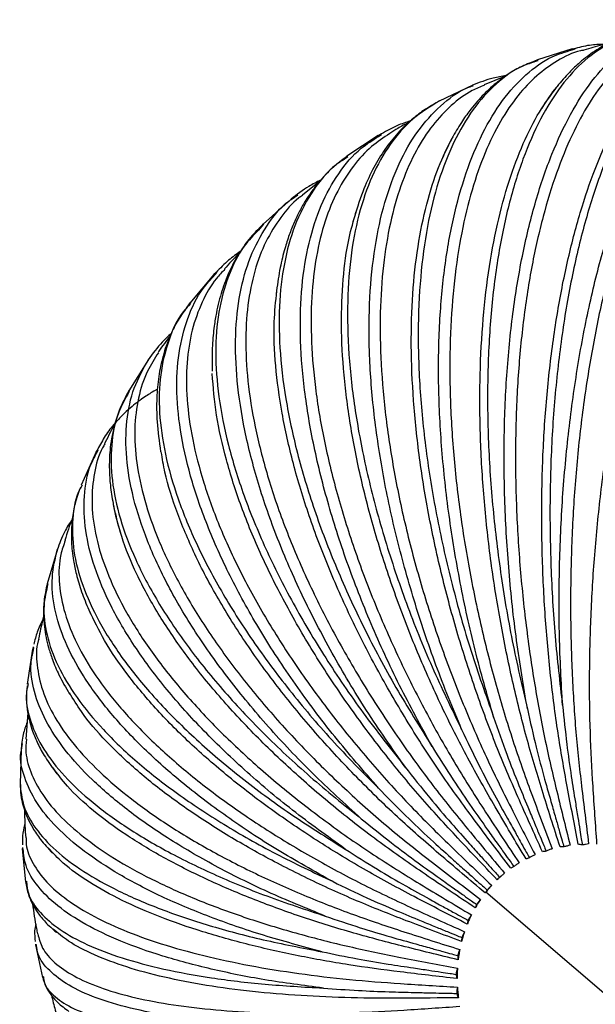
# Paper-space layout '_Dimétrica' of a CAD drawing. Header units: millimetres. Extents: x -569 to 164, y -631 to 613.
# Tile 11 of 24: x -563 to -492, y -273 to -151. Entities that reach past the tile are written whole.
import ezdxf

# ---------------------------------------------------------------- set-up
doc = ezdxf.new("R2010")
doc.units = ezdxf.units.MM

psp = doc.layouts.new('_Dimétrica')

# ---------------------------------------------------------------- linework, layer by layer
at = {"color": 7, "linetype": 'Continuous', "lineweight": 25}
for p, q in [((-494.45, -154.43), (-498.79, -155.8)), ((-494.05, -154.36), (-494.49, -154.44)), ((-494.46, -154.55), (-494.09, -154.42)), ((-498.75, -155.78), (-499.08, -155.93)), ((-498.71, -155.91), (-499.01, -156.01)), ((-502.75, -157.81), (-505.41, -158.9)), ((-506.82, -158.95), (-511, -160.93)), ((-518.58, -165.21), (-522.48, -167.79)), ((-518.19, -165.01), (-518.61, -165.23)), ((-518.55, -165.33), (-518.2, -165.09)), ((-522.45, -167.77), (-522.75, -168.01)), ((-522.38, -167.87), (-522.65, -168.06)), ((-525.89, -170.92), (-528.03, -172.65)), ((-529.42, -173.18), (-528.58, -172.61)), ((-529.43, -173.13), (-532.91, -176.23)), ((-532.85, -176.24), (-533.5, -176.98)), ((-539.03, -182.5), (-542.04, -186.06)), ((-538.77, -182.25), (-539.05, -182.53)), ((-538.95, -182.61), (-538.73, -182.36)), ((-531.24, -184.53), (-531.3, -184.89)), ((-542.02, -186.04), (-542.27, -186.41)), ((-541.93, -186.11), (-542.19, -186.41)), ((-547.18, -193.09), (-549.64, -197)), ((-553.7, -204.6), (-555.57, -208.75)), ((-553.49, -204.24), (-553.72, -204.64)), ((-553.61, -204.7), (-553.42, -204.33)), ((-555.45, -208.75), (-555.58, -209.01)), ((-558.51, -216.72), (-559.78, -221.02)), ((-554.6, -224.26), (-554.4, -224.74)), ((-561.61, -229.14), (-562.29, -233.49)), ((-561.53, -228.88), (-561.62, -229.22)), ((-561.49, -229.23), (-561.44, -228.95)), ((-562.16, -233.43), (-562.2, -233.67)), ((-562.2, -237.08), (-562.44, -240.34)), ((-562.99, -241.72), (-562.84, -240.88)), ((-563.03, -241.63), (-563.15, -245.94)), ((-562.88, -253.96), (-562.47, -258.17)), ((-562.87, -253.85), (-562.87, -254.06)), ((-562.78, -254.05), (-562.81, -253.89)), ((-562.37, -258.05), (-562.36, -258.11)), ((-474.93, -285.38), (-505.2, -259.4)), ((-561.25, -265.95), (-560.36, -270.01)), ((-561.24, -265.89), (-561.23, -266.06)), ((-561.1, -266.03), (-561.12, -265.92)), ((-560.27, -269.87), (-560.25, -269.97))]:
    psp.add_line(p, q, dxfattribs=at)
for points, knots in [([(-500.03, -236.59), (-500.51, -233.76), (-501.46, -228.09), (-502.38, -219.46), (-502.9, -210.92), (-502.98, -202.55), (-502.63, -194.49), (-501.84, -186.84), (-500.64, -179.71), (-499.03, -173.21), (-497.04, -167.42), (-494.7, -162.43), (-492.04, -158.3), (-489.08, -155.07), (-485.87, -152.91), (-483.42, -151.82), (-482.03, -151.78), (-481.81, -151.77)], [0, 0, 0, 0, 0.070285, 0.140504, 0.211282, 0.281493, 0.35179, 0.422544, 0.492704, 0.563106, 0.633789, 0.703922, 0.774457, 0.845467, 0.916446, 0.987127, 1, 1, 1, 1]), ([(-473.66, -150.97), (-474.1, -150.97), (-475.67, -150.99), (-478.29, -152.1), (-481.48, -154.26), (-484.46, -157.48), (-487.22, -161.63), (-489.69, -166.64), (-491.86, -172.44), (-493.7, -178.96), (-495.18, -186.11), (-496.27, -193.79), (-496.98, -201.89), (-497.28, -210.29), (-497.16, -218.88), (-496.66, -227.55), (-496, -233.28), (-495.66, -236.14)], [0, 0, 0, 0, 0.0267025, 0.0962013, 0.1661686, 0.2361048, 0.3057486, 0.3755092, 0.4446523, 0.5139873, 0.5836579, 0.6527668, 0.7222212, 0.7917907, 0.8608893, 0.9304727, 1, 1, 1, 1]), ([(-495.66, -236.14), (-495.82, -233.28), (-496.12, -227.57), (-496.09, -218.89), (-495.71, -210.28), (-494.93, -201.85), (-493.8, -193.74), (-492.32, -186.05), (-490.5, -178.88), (-488.38, -172.34), (-485.99, -166.53), (-483.36, -161.52), (-480.51, -157.38), (-477.49, -154.15), (-474.35, -151.95), (-471.55, -150.79), (-469.81, -150.79), (-469.14, -150.79)], [0, 0, 0, 0, 0.068206, 0.136347, 0.205031, 0.273165, 0.341382, 0.410042, 0.478127, 0.546445, 0.615037, 0.683096, 0.751543, 0.820452, 0.889331, 0.957921, 1, 1, 1, 1]), ([(-467.78, -151.21), (-467.94, -151.19), (-469.02, -151.08), (-470.99, -151.6), (-473.64, -152.78), (-476.17, -154.67), (-478.62, -157.18), (-481.02, -160.4), (-483.35, -164.37), (-485.58, -169.09), (-487.65, -174.53), (-489.51, -180.63), (-491.13, -187.31), (-492.46, -194.44), (-493.5, -201.9), (-494.22, -209.56), (-494.61, -217.27), (-494.7, -224.89), (-494.5, -232.31), (-494.05, -239.42), (-493.29, -246.4), (-492.71, -250.99), (-492.41, -253.39)], [0, 0, 0, 0, 0.008888, 0.060412, 0.110383, 0.158634, 0.206884, 0.256855, 0.308379, 0.36125, 0.415216, 0.469994, 0.525273, 0.580721, 0.636003, 0.690788, 0.744766, 0.79765, 0.849191, 0.89918, 0.947452, 1, 1, 1, 1]), ([(-486.15, -152.44), (-486.16, -152.44), (-487.4, -152.51), (-489.7, -153.57), (-492.95, -155.7), (-495.88, -158.92), (-498.46, -163.04), (-500.64, -168.01), (-502.41, -173.76), (-503.75, -180.21), (-504.62, -187.27), (-505.03, -194.86), (-504.97, -202.85), (-504.44, -211.13), (-503.43, -219.6), (-502, -228.14), (-500.68, -233.77), (-500.03, -236.59)], [0, 0, 0, 0, 0.000741, 0.0720936, 0.1439271, 0.2157289, 0.2872303, 0.3588517, 0.4298391, 0.5010235, 0.5725525, 0.6435048, 0.7148118, 0.786237, 0.8571787, 0.9286182, 1, 1, 1, 1]), ([(-480.38, -152.08), (-481.06, -152.17), (-482.7, -152.4), (-485.15, -153.57), (-487.72, -155.42), (-490.13, -157.95), (-492.41, -161.15), (-494.54, -165.11), (-496.46, -169.82), (-498.13, -175.23), (-499.51, -181.3), (-500.55, -187.93), (-501.23, -195.02), (-501.55, -202.44), (-501.5, -210.04), (-501.09, -217.7), (-500.35, -225.27), (-499.32, -232.63), (-498.04, -239.69), (-496.45, -246.61), (-495.31, -251.17), (-494.72, -253.54)], [0, 0, 0, 0, 0.035824, 0.087102, 0.136616, 0.186129, 0.237407, 0.29028, 0.344534, 0.399913, 0.456125, 0.512849, 0.569748, 0.626477, 0.682697, 0.738087, 0.792355, 0.845245, 0.896542, 0.946076, 1, 1, 1, 1]), ([(-486.13, -152.43), (-487.2, -152.72), (-489.26, -153.28), (-491.2, -154.38), (-492.6, -155.37), (-493.64, -156.22), (-494.92, -157.41), (-495.84, -158.5), (-496.34, -159.1)], [0, 0, 0, 0, 0.261362, 0.502005, 0.592085, 0.691212, 0.82985, 1, 1, 1, 1]), ([(-490.24, -153.85), (-490.85, -153.86), (-492.14, -153.89), (-493.39, -154.19), (-494.05, -154.36)], [0, 0, 0, 0, 0.46738, 1, 1, 1, 1]), ([(-489.93, -153.79), (-490.2, -153.84), (-491.24, -154.05), (-492.25, -154.36), (-493.01, -154.59)], [0, 0, 0, 0, 0.2553195, 1, 1, 1, 1]), ([(-504.23, -237.6), (-505.03, -234.83), (-506.62, -229.29), (-508.46, -220.85), (-509.85, -212.48), (-510.75, -204.28), (-511.15, -196.37), (-511.04, -188.86), (-510.43, -181.85), (-509.32, -175.45), (-507.72, -169.74), (-505.67, -164.81), (-503.18, -160.7), (-500.27, -157.53), (-497.36, -155.41), (-495.31, -154.8), (-494.46, -154.55)], [0, 0, 0, 0, 0.072752, 0.145436, 0.218698, 0.291373, 0.364138, 0.437374, 0.509997, 0.58287, 0.656034, 0.728629, 0.801639, 0.875141, 0.948611, 1, 1, 1, 1]), ([(-493.01, -154.59), (-493.14, -154.61), (-494.31, -154.81), (-496.29, -155.84), (-498.91, -157.67), (-501.28, -160.19), (-503.44, -163.38), (-505.36, -167.3), (-506.99, -171.94), (-508.28, -177.28), (-509.18, -183.25), (-509.67, -189.77), (-509.72, -196.73), (-509.35, -204.01), (-508.55, -211.46), (-507.36, -218.96), (-505.83, -226.37), (-503.99, -233.57), (-501.91, -240.47), (-499.51, -247.23), (-497.83, -251.67), (-496.95, -253.99)], [0, 0, 0, 0, 0.00697, 0.059783, 0.110778, 0.161773, 0.214586, 0.269041, 0.324918, 0.381954, 0.439849, 0.498271, 0.556873, 0.615299, 0.673201, 0.730249, 0.786141, 0.840613, 0.893446, 0.944463, 1, 1, 1, 1]), ([(-491.37, -253.42), (-491.54, -251.03), (-491.87, -246.44), (-492.25, -239.47), (-492.33, -232.37), (-492.16, -224.96), (-491.7, -217.35), (-490.93, -209.65), (-489.87, -202), (-488.51, -194.55), (-486.88, -187.42), (-485.01, -180.76), (-482.92, -174.66), (-480.68, -169.23), (-478.32, -164.51), (-475.89, -160.55), (-473.44, -157.29), (-471.78, -155.7), (-470.96, -154.92)], [0, 0, 0, 0, 0.062463, 0.119841, 0.179262, 0.240527, 0.303388, 0.36755, 0.432672, 0.498384, 0.564293, 0.63, 0.695114, 0.759262, 0.822107, 0.883353, 0.942751, 1, 1, 1, 1]), ([(-499.01, -156.01), (-499.55, -156.18), (-501.33, -156.72), (-503.96, -158.68), (-506.85, -161.82), (-509.25, -165.91), (-511.16, -170.8), (-512.55, -176.44), (-513.4, -182.75), (-513.71, -189.66), (-513.45, -197.05), (-512.66, -204.84), (-511.32, -212.9), (-509.46, -221.13), (-507.13, -229.41), (-505.2, -234.87), (-504.23, -237.6)], [0, 0, 0, 0, 0.032645, 0.107533, 0.182387, 0.256928, 0.331594, 0.4056, 0.47981, 0.55438, 0.628349, 0.702688, 0.777149, 0.851107, 0.925584, 1, 1, 1, 1]), ([(-499.08, -155.93), (-499.71, -156.17), (-500.92, -156.64), (-502.45, -157.57), (-503.65, -158.44), (-504.61, -159.25), (-505.45, -160.06), (-506.27, -160.94), (-507.15, -162.01), (-508.18, -163.43), (-508.89, -164.64), (-509.27, -165.3)], [0, 0, 0, 0, 0.144472, 0.282932, 0.388445, 0.478087, 0.564597, 0.647858, 0.73724, 0.856421, 1, 1, 1, 1]), ([(-502.66, -157.75), (-503.21, -157.84), (-504.66, -158.08), (-506.01, -158.62), (-506.85, -158.96)], [0, 0, 0, 0, 0.379279, 1, 1, 1, 1]), ([(-493.7, -253.43), (-494.16, -251.05), (-495.06, -246.47), (-496.28, -239.51), (-497.19, -232.41), (-497.86, -225.01), (-498.23, -217.4), (-498.28, -209.71), (-498, -202.07), (-497.36, -194.62), (-496.39, -187.5), (-495.09, -180.84), (-493.5, -174.75), (-491.66, -169.32), (-489.6, -164.61), (-487.39, -160.61), (-485.79, -158.52), (-485, -157.49)], [0, 0, 0, 0, 0.066256, 0.127118, 0.190147, 0.255133, 0.321812, 0.389869, 0.458946, 0.528648, 0.59856, 0.668258, 0.737325, 0.805369, 0.87203, 0.936995, 1, 1, 1, 1]), ([(-508.21, -239.16), (-509.31, -236.5), (-511.5, -231.17), (-514.21, -223.03), (-516.44, -214.95), (-518.13, -207.02), (-519.24, -199.36), (-519.78, -192.08), (-519.72, -185.26), (-519.08, -179.03), (-517.86, -173.45), (-516.08, -168.61), (-513.76, -164.55), (-510.89, -161.44), (-508.53, -159.6), (-507.03, -159.1), (-506.79, -159.02)], [0, 0, 0, 0, 0.075549, 0.151026, 0.227104, 0.302573, 0.378135, 0.454187, 0.529601, 0.605275, 0.681251, 0.756637, 0.832453, 0.908781, 0.985075, 1, 1, 1, 1]), ([(-505.38, -158.96), (-505.89, -159.16), (-507.38, -159.75), (-509.54, -161.41), (-511.89, -163.88), (-513.93, -167.03), (-515.66, -170.88), (-517.02, -175.43), (-517.94, -180.64), (-518.39, -186.45), (-518.35, -192.79), (-517.8, -199.55), (-516.76, -206.59), (-515.26, -213.8), (-513.33, -221.04), (-511.03, -228.18), (-508.42, -235.11), (-505.59, -241.75), (-502.42, -248.24), (-500.22, -252.51), (-499.08, -254.73)], [0, 0, 0, 0, 0.02751, 0.080256, 0.133001, 0.187627, 0.243951, 0.301747, 0.36074, 0.420622, 0.481049, 0.541663, 0.602094, 0.661984, 0.72099, 0.7788, 0.835143, 0.889789, 0.942556, 1, 1, 1, 1]), ([(-495.97, -253.75), (-496.72, -251.41), (-498.17, -246.9), (-500.21, -240.06), (-501.94, -233.07), (-503.42, -225.79), (-504.61, -218.3), (-505.45, -210.72), (-505.92, -203.18), (-505.99, -195.83), (-505.66, -188.8), (-504.93, -182.22), (-503.82, -176.2), (-502.37, -170.82), (-500.6, -166.16), (-498.65, -162.27), (-497.17, -160.26), (-496.47, -159.31)], [0, 0, 0, 0, 0.066551, 0.127684, 0.190994, 0.256269, 0.323245, 0.391606, 0.46099, 0.531003, 0.601226, 0.671233, 0.740608, 0.808955, 0.875913, 0.941167, 1, 1, 1, 1]), ([(-496.34, -159.1), (-496.36, -159.13), (-497.05, -159.91), (-497.65, -160.87), (-498.24, -161.8)], [0, 0, 0, 0, 0.038624, 1, 1, 1, 1]), ([(-510.93, -160.9), (-512.09, -161.59), (-514.39, -162.97), (-517.19, -166.19), (-519.44, -170.18), (-521.09, -174.96), (-522.12, -180.44), (-522.51, -186.56), (-522.28, -193.22), (-521.4, -200.35), (-519.91, -207.83), (-517.82, -215.56), (-515.16, -223.44), (-511.99, -231.36), (-509.47, -236.56), (-508.21, -239.16)], [0, 0, 0, 0, 0.077415, 0.154795, 0.231852, 0.309038, 0.38554, 0.462256, 0.539342, 0.615807, 0.692654, 0.769629, 0.846082, 0.923072, 1, 1, 1, 1]), ([(-510.96, -160.91), (-511.64, -161.29), (-512.88, -161.98), (-514.36, -163.15), (-515.48, -164.18), (-516.38, -165.14), (-517.19, -166.14), (-518.19, -167.54), (-519.35, -169.5), (-520.62, -172.25), (-521.35, -174.65), (-521.74, -175.94)], [0, 0, 0, 0, 0.127437, 0.23203, 0.314308, 0.38807, 0.460294, 0.53094, 0.67344, 0.823935, 1, 1, 1, 1]), ([(-514.61, -163.4), (-515.15, -163.57), (-516.39, -163.98), (-517.54, -164.63), (-518.19, -165.01)], [0, 0, 0, 0, 0.430596, 1, 1, 1, 1]), ([(-514.79, -163.56), (-515.25, -163.81), (-516.05, -164.24), (-516.82, -164.73), (-517.15, -164.94)], [0, 0, 0, 0, 0.5685865, 1, 1, 1, 1]), ([(-511.9, -241.25), (-513.28, -238.72), (-516.04, -233.68), (-519.56, -225.97), (-522.57, -218.29), (-524.98, -210.73), (-526.77, -203.42), (-527.91, -196.44), (-528.38, -189.9), (-528.18, -183.88), (-527.3, -178.49), (-525.78, -173.77), (-523.59, -169.84), (-521.19, -166.96), (-519.29, -165.79), (-518.55, -165.33)], [0, 0, 0, 0, 0.078867, 0.157659, 0.237078, 0.315861, 0.394741, 0.474133, 0.552859, 0.631856, 0.711169, 0.789865, 0.869012, 0.948691, 1, 1, 1, 1]), ([(-517.14, -164.96), (-517.92, -165.47), (-519.6, -166.57), (-521.77, -168.98), (-523.73, -172.06), (-525.28, -175.82), (-526.37, -180.23), (-526.95, -185.27), (-526.98, -190.87), (-526.45, -196.95), (-525.34, -203.42), (-523.68, -210.15), (-521.52, -217.02), (-518.89, -223.9), (-515.89, -230.68), (-512.57, -237.24), (-509.02, -243.51), (-505.13, -249.63), (-502.46, -253.65), (-501.06, -255.75)], [0, 0, 0, 0, 0.046989, 0.101643, 0.158244, 0.216606, 0.276491, 0.337619, 0.399666, 0.462279, 0.525085, 0.587702, 0.649758, 0.710898, 0.770799, 0.82918, 0.885802, 0.940479, 1, 1, 1, 1]), ([(-509.27, -165.3), (-509.29, -165.33), (-509.8, -166.17), (-510.23, -167.15), (-510.64, -168.1)], [0, 0, 0, 0, 0.034823, 1, 1, 1, 1]), ([(-498.15, -254.37), (-499.18, -252.1), (-501.15, -247.74), (-503.98, -241.12), (-506.48, -234.35), (-508.75, -227.29), (-510.72, -220.02), (-512.32, -212.65), (-513.52, -205.32), (-514.27, -198.16), (-514.55, -191.3), (-514.37, -184.88), (-513.72, -178.98), (-512.63, -173.72), (-511.2, -169.16), (-509.96, -166.68), (-509.36, -165.49)], [0, 0, 0, 0, 0.070955, 0.136135, 0.203635, 0.27323, 0.344638, 0.417523, 0.491499, 0.566146, 0.641016, 0.715657, 0.789624, 0.862494, 0.933883, 1, 1, 1, 1]), ([(-522.75, -168.01), (-523.3, -168.43), (-524.4, -169.27), (-525.7, -170.66), (-526.74, -171.95), (-527.61, -173.25), (-528.38, -174.6), (-529.07, -176.04), (-529.69, -177.6), (-530.27, -179.42), (-530.85, -181.7), (-531.11, -183.55), (-531.24, -184.53)], [0, 0, 0, 0, 0.113124, 0.223697, 0.315119, 0.402969, 0.48869, 0.574461, 0.66254, 0.754454, 0.87041, 1, 1, 1, 1]), ([(-522.65, -168.06), (-523.07, -168.32), (-524.64, -169.32), (-526.73, -171.91), (-528.87, -175.78), (-530.26, -180.42), (-530.96, -185.7), (-530.94, -191.56), (-530.2, -197.92), (-528.76, -204.69), (-526.63, -211.78), (-523.84, -219.08), (-520.44, -226.5), (-516.49, -233.94), (-513.43, -238.81), (-511.9, -241.25)], [0, 0, 0, 0, 0.029347, 0.110759, 0.19183, 0.273038, 0.353526, 0.434238, 0.515341, 0.59579, 0.676641, 0.757626, 0.838063, 0.919064, 1, 1, 1, 1]), ([(-525.76, -170.77), (-526.25, -171.01), (-527.51, -171.64), (-528.71, -172.57), (-529.44, -173.14)], [0, 0, 0, 0, 0.387078, 1, 1, 1, 1]), ([(-528.02, -172.67), (-528.17, -172.77), (-529.22, -173.5), (-530.78, -175.39), (-532.67, -178.38), (-534.05, -182.03), (-534.9, -186.27), (-535.17, -191.09), (-534.82, -196.42), (-533.84, -202.18), (-532.22, -208.29), (-530, -214.62), (-527.23, -221.06), (-523.97, -227.5), (-520.32, -233.81), (-516.35, -239.92), (-512.16, -245.73), (-507.61, -251.39), (-504.5, -255.1), (-502.87, -257.03)], [0, 0, 0, 0, 0.009468, 0.066273, 0.125103, 0.185762, 0.248006, 0.31154, 0.37603, 0.441108, 0.506387, 0.57147, 0.635969, 0.699516, 0.761775, 0.822454, 0.881306, 0.938135, 1, 1, 1, 1]), ([(-515.25, -243.82), (-516.88, -241.48), (-520.15, -236.8), (-524.42, -229.61), (-528.14, -222.44), (-531.22, -215.35), (-533.62, -208.47), (-535.3, -201.88), (-536.25, -195.67), (-536.45, -189.94), (-535.89, -184.78), (-534.61, -180.21), (-532.52, -176.42), (-530.76, -174.07), (-529.52, -173.24), (-529.42, -173.18)], [0, 0, 0, 0, 0.082546, 0.165013, 0.248137, 0.330595, 0.413155, 0.49625, 0.578649, 0.661331, 0.744344, 0.826711, 0.909549, 0.992945, 1, 1, 1, 1]), ([(-500.2, -255.26), (-501.49, -253.11), (-503.95, -248.97), (-507.53, -242.67), (-510.77, -236.23), (-513.78, -229.49), (-516.47, -222.53), (-518.8, -215.48), (-520.68, -208.45), (-522.06, -201.57), (-522.93, -194.97), (-523.25, -188.76), (-523.02, -183.07), (-522.41, -178.36), (-521.66, -175.82), (-521.34, -174.77)], [0, 0, 0, 0, 0.077628, 0.148937, 0.222785, 0.298925, 0.377048, 0.456787, 0.537721, 0.619387, 0.701298, 0.782959, 0.863881, 0.943604, 1, 1, 1, 1]), ([(-532.89, -176.21), (-533.51, -176.85), (-534.67, -178.03), (-535.9, -179.83), (-536.86, -181.54), (-537.55, -183.12), (-538.05, -184.57), (-538.43, -185.88), (-538.75, -187.32), (-539.04, -189.1), (-539.29, -191.51), (-539.27, -193.47), (-539.26, -194.56)], [0, 0, 0, 0, 0.135567, 0.251222, 0.357326, 0.460469, 0.529073, 0.59919, 0.670435, 0.751569, 0.861223, 1, 1, 1, 1]), ([(-533.5, -176.98), (-534.11, -177.62), (-535.67, -179.25), (-537.34, -182.68), (-538.55, -187.1), (-538.94, -192.14), (-538.54, -197.68), (-537.36, -203.66), (-535.4, -210.01), (-532.69, -216.62), (-529.29, -223.4), (-525.21, -230.26), (-520.56, -237.12), (-517.02, -241.58), (-515.25, -243.82)], [0, 0, 0, 0, 0.0558403, 0.1419187, 0.2281414, 0.313601, 0.3992976, 0.4854092, 0.5708264, 0.6566708, 0.7426573, 0.8280618, 0.9140656, 1, 1, 1, 1]), ([(-535.7, -179.61), (-536.22, -179.97), (-537.3, -180.73), (-538.26, -181.73), (-538.77, -182.25)], [0, 0, 0, 0, 0.472216, 1, 1, 1, 1]), ([(-535.86, -179.83), (-535.91, -179.88), (-536.56, -180.51), (-537.15, -181.19), (-537.7, -181.82)], [0, 0, 0, 0, 0.075276, 1, 1, 1, 1]), ([(-518.19, -246.84), (-520.06, -244.72), (-523.78, -240.47), (-528.72, -233.91), (-533.07, -227.33), (-536.73, -220.81), (-539.67, -214.44), (-541.85, -208.31), (-543.22, -202.51), (-543.77, -197.12), (-543.51, -192.21), (-542.38, -187.88), (-540.88, -184.65), (-539.45, -183.14), (-538.95, -182.61)], [0, 0, 0, 0, 0.086569, 0.173056, 0.260232, 0.34671, 0.433293, 0.520439, 0.606854, 0.693566, 0.780626, 0.867008, 0.953884, 1, 1, 1, 1]), ([(-537.66, -181.86), (-538.03, -182.23), (-539.18, -183.41), (-540.58, -185.92), (-541.85, -189.41), (-542.48, -193.46), (-542.48, -198.01), (-541.79, -203.02), (-540.4, -208.4), (-538.33, -214.08), (-535.61, -219.93), (-532.3, -225.87), (-528.49, -231.77), (-524.26, -237.54), (-519.7, -243.1), (-514.94, -248.37), (-509.81, -253.47), (-506.31, -256.81), (-504.48, -258.55)], [0, 0, 0, 0, 0.028275, 0.089499, 0.152627, 0.217403, 0.283523, 0.350638, 0.418364, 0.486299, 0.554031, 0.621154, 0.687287, 0.752081, 0.815229, 0.876476, 0.935618, 1, 1, 1, 1]), ([(-502.09, -256.43), (-503.62, -254.42), (-506.54, -250.57), (-510.81, -244.69), (-514.71, -238.66), (-518.41, -232.34), (-521.78, -225.81), (-524.76, -219.16), (-527.27, -212.52), (-529.25, -206), (-530.65, -199.73), (-531.43, -193.83), (-531.65, -188.72), (-531.34, -185.84), (-531.21, -184.59)], [0, 0, 0, 0, 0.08384, 0.160856, 0.240613, 0.322847, 0.407222, 0.493343, 0.580753, 0.668954, 0.757421, 0.845617, 0.933015, 1, 1, 1, 1]), ([(-542.27, -186.41), (-542.7, -186.99), (-543.54, -188.14), (-544.39, -189.87), (-544.97, -191.35), (-545.38, -192.64), (-545.68, -193.91), (-545.99, -195.62), (-546.19, -197.9), (-546.17, -200.88), (-545.84, -203.3), (-545.67, -204.57)], [0, 0, 0, 0, 0.1209457, 0.2359651, 0.3211914, 0.3955577, 0.4685732, 0.5398749, 0.6832547, 0.833192, 1, 1, 1, 1]), ([(-542.19, -186.41), (-542.4, -186.63), (-543.53, -187.86), (-544.76, -190.7), (-545.81, -194.9), (-545.93, -199.65), (-545.21, -204.82), (-543.63, -210.37), (-541.22, -216.22), (-538.01, -222.27), (-534.06, -228.45), (-529.4, -234.66), (-524.15, -240.84), (-520.18, -244.84), (-518.19, -246.84)], [0, 0, 0, 0, 0.020428, 0.109735, 0.199192, 0.287857, 0.376768, 0.466109, 0.55473, 0.643794, 0.733005, 0.821613, 0.910843, 1, 1, 1, 1]), ([(-544.35, -189.86), (-544.73, -190.2), (-545.79, -191.16), (-546.65, -192.36), (-547.2, -193.13)], [0, 0, 0, 0, 0.357736, 1, 1, 1, 1]), ([(-544.49, -190.18), (-544.97, -190.79), (-545.49, -191.46), (-545.95, -192.16), (-545.98, -192.22)], [0, 0, 0, 0, 0.920153, 1, 1, 1, 1]), ([(-545.94, -192.25), (-546.42, -192.99), (-547.53, -194.69), (-548.52, -197.86), (-549, -201.67), (-548.75, -205.92), (-547.77, -210.56), (-546.04, -215.51), (-543.58, -220.69), (-540.43, -226.01), (-536.66, -231.36), (-532.36, -236.66), (-527.64, -241.81), (-522.59, -246.73), (-517.33, -251.39), (-511.7, -255.86), (-507.86, -258.78), (-505.86, -260.3)], [0, 0, 0, 0, 0.051197, 0.116981, 0.184482, 0.253383, 0.323321, 0.393897, 0.464689, 0.53527, 0.605217, 0.674133, 0.741652, 0.807456, 0.87128, 0.932909, 1, 1, 1, 1]), ([(-520.7, -250.26), (-522.76, -248.39), (-526.87, -244.64), (-532.37, -238.79), (-537.26, -232.9), (-541.44, -227.01), (-544.85, -221.23), (-547.44, -215.63), (-549.17, -210.29), (-550.04, -205.28), (-549.99, -200.69), (-549.13, -196.55), (-547.83, -194.25), (-547.18, -193.1)], [0, 0, 0, 0, 0.090867, 0.181648, 0.273152, 0.363923, 0.454806, 0.546279, 0.636984, 0.728002, 0.819383, 0.910054, 1, 1, 1, 1]), ([(-503.79, -257.85), (-505.53, -256.02), (-508.87, -252.51), (-513.75, -247.15), (-518.27, -241.63), (-522.57, -235.82), (-526.56, -229.79), (-530.13, -223.64), (-533.21, -217.47), (-535.72, -211.39), (-537.58, -205.53), (-538.84, -199.94), (-539.11, -196.54), (-539.25, -194.85)], [0, 0, 0, 0, 0.08986, 0.172405, 0.257888, 0.346025, 0.436459, 0.528762, 0.622448, 0.716982, 0.8118, 0.906327, 1, 1, 1, 1]), ([(-546.05, -196.79), (-546.15, -196.84), (-546.73, -197.15), (-547.52, -197.66), (-548.46, -198.33), (-549.3, -198.99), (-550.29, -199.87), (-551.43, -201.08), (-552.58, -202.54), (-553.19, -203.68), (-553.49, -204.24)], [0, 0, 0, 0, 0.031075, 0.170064, 0.259292, 0.350575, 0.472108, 0.628305, 0.81942, 1, 1, 1, 1]), ([(-549.62, -196.97), (-550.05, -197.78), (-550.81, -199.22), (-551.44, -201.26), (-551.79, -202.89), (-551.97, -204.27), (-552.05, -205.57), (-552.06, -207), (-551.95, -208.82), (-551.71, -210.25), (-551.58, -211.01)], [0, 0, 0, 0, 0.191978, 0.341015, 0.455035, 0.561336, 0.642654, 0.731833, 0.857454, 1, 1, 1, 1]), ([(-549.57, -197.07), (-550.06, -197.95), (-551.2, -199.97), (-551.89, -203.7), (-551.83, -208.11), (-550.82, -212.88), (-548.92, -217.94), (-546.13, -223.22), (-542.51, -228.65), (-538.1, -234.15), (-532.95, -239.64), (-527.18, -245.06), (-522.86, -248.53), (-520.7, -250.26)], [0, 0, 0, 0, 0.071415, 0.164722, 0.257204, 0.349941, 0.443128, 0.535564, 0.628461, 0.721513, 0.813935, 0.907005, 1, 1, 1, 1]), ([(-551.28, -200.95), (-551.72, -201.76), (-552.19, -202.63), (-552.62, -203.52), (-552.65, -203.58)], [0, 0, 0, 0, 0.933116, 1, 1, 1, 1]), ([(-552.6, -203.61), (-552.7, -203.76), (-553.37, -204.85), (-553.98, -207.23), (-554.34, -210.77), (-553.89, -214.7), (-552.67, -218.93), (-550.66, -223.4), (-547.88, -228.04), (-544.38, -232.75), (-540.23, -237.46), (-535.54, -242.08), (-530.41, -246.54), (-524.95, -250.77), (-519.29, -254.73), (-513.25, -258.5), (-509.14, -260.95), (-506.99, -262.23)], [0, 0, 0, 0, 0.011195, 0.079752, 0.150099, 0.221905, 0.294792, 0.368343, 0.44212, 0.515677, 0.588573, 0.660394, 0.73076, 0.799339, 0.865853, 0.930081, 1, 1, 1, 1]), ([(-505.28, -259.5), (-507.2, -257.87), (-510.9, -254.76), (-516.32, -250), (-521.37, -245.07), (-526.21, -239.85), (-530.72, -234.42), (-534.82, -228.84), (-538.39, -223.22), (-541.36, -217.65), (-543.63, -212.26), (-545.06, -207.87), (-545.45, -205.44), (-545.58, -204.6)], [0, 0, 0, 0, 0.094026, 0.180399, 0.269845, 0.362069, 0.456696, 0.553279, 0.651308, 0.750225, 0.84944, 0.94835, 1, 1, 1, 1]), ([(-522.71, -254.03), (-524.93, -252.43), (-529.37, -249.23), (-535.34, -244.18), (-540.67, -239.04), (-545.26, -233.87), (-549.05, -228.74), (-551.98, -223.72), (-554.02, -218.89), (-555.14, -214.31), (-555.27, -210.07), (-554.76, -206.84), (-553.88, -205.21), (-553.61, -204.7)], [0, 0, 0, 0, 0.095536, 0.190982, 0.287188, 0.382623, 0.478176, 0.574348, 0.669715, 0.765409, 0.861486, 0.956816, 1, 1, 1, 1]), ([(-555.65, -209.03), (-555.9, -209.7), (-556.37, -210.99), (-556.67, -212.82), (-556.79, -214.38), (-556.77, -215.71), (-556.68, -216.95), (-556.5, -218.26), (-556.14, -219.96), (-555.56, -222), (-554.92, -223.51), (-554.6, -224.26)], [0, 0, 0, 0, 0.1407481, 0.2709294, 0.3740151, 0.4706639, 0.5446864, 0.6243045, 0.730776, 0.8654117, 1, 1, 1, 1]), ([(-555.58, -209.01), (-555.7, -209.22), (-556.39, -210.55), (-556.73, -213.36), (-556.54, -217.39), (-555.31, -221.72), (-553.14, -226.24), (-550.06, -230.92), (-546.1, -235.66), (-541.33, -240.41), (-535.79, -245.11), (-529.62, -249.69), (-525.01, -252.59), (-522.71, -254.03)], [0, 0, 0, 0, 0.018966, 0.117543, 0.215248, 0.313224, 0.411674, 0.509331, 0.607476, 0.705783, 0.803425, 0.901752, 1, 1, 1, 1]), ([(-551.58, -211.01), (-551.56, -211.12), (-551.39, -212.3), (-551.01, -213.54), (-550.66, -214.68)], [0, 0, 0, 0, 0.094492, 1, 1, 1, 1]), ([(-506.52, -261.35), (-508.61, -259.96), (-512.61, -257.3), (-518.48, -253.21), (-523.97, -248.93), (-529.26, -244.38), (-534.22, -239.61), (-538.75, -234.68), (-542.73, -229.68), (-546.09, -224.69), (-548.73, -219.81), (-550.6, -215.28), (-551.22, -212.53), (-551.5, -211.24)], [0, 0, 0, 0, 0.090848, 0.174301, 0.260725, 0.349832, 0.44126, 0.534579, 0.629295, 0.724869, 0.82073, 0.916298, 1, 1, 1, 1]), ([(-556.64, -212.92), (-556.99, -213.46), (-557.76, -214.67), (-558.26, -216.02), (-558.53, -216.77)], [0, 0, 0, 0, 0.44637, 1, 1, 1, 1]), ([(-556.64, -212.92), (-556.82, -213.35), (-557.18, -214.23), (-557.44, -215.14), (-557.58, -215.61)], [0, 0, 0, 0, 0.4843937, 1, 1, 1, 1]), ([(-557.53, -215.63), (-557.74, -216.2), (-558.3, -217.78), (-558.39, -220.65), (-557.83, -224.21), (-556.42, -228), (-554.19, -231.95), (-551.16, -235.99), (-547.39, -240.05), (-542.96, -244.06), (-537.97, -247.96), (-532.53, -251.66), (-526.76, -255.14), (-520.79, -258.35), (-514.44, -261.37), (-510.11, -263.31), (-507.86, -264.32)], [0, 0, 0, 0, 0.041675, 0.114933, 0.18971, 0.265612, 0.342207, 0.419037, 0.495637, 0.57155, 0.646342, 0.719619, 0.791036, 0.860302, 0.927188, 1, 1, 1, 1]), ([(-524.21, -258.09), (-526.56, -256.79), (-531.24, -254.18), (-537.56, -249.99), (-543.23, -245.67), (-548.14, -241.27), (-552.22, -236.85), (-555.42, -232.47), (-557.69, -228.19), (-558.97, -224.08), (-559.35, -220.2), (-558.78, -217.87), (-558.5, -216.72)], [0, 0, 0, 0, 0.100103, 0.200112, 0.300917, 0.400914, 0.501035, 0.601805, 0.70173, 0.801999, 0.902669, 1, 1, 1, 1]), ([(-559.69, -221), (-559.9, -221.9), (-560.38, -223.93), (-559.95, -227.36), (-558.59, -231.2), (-556.23, -235.16), (-552.93, -239.17), (-548.74, -243.18), (-543.7, -247.14), (-537.89, -250.98), (-531.42, -254.68), (-526.62, -256.95), (-524.21, -258.09)], [0, 0, 0, 0, 0.080752, 0.18253, 0.284591, 0.387146, 0.488874, 0.591111, 0.693517, 0.79523, 0.897656, 1, 1, 1, 1]), ([(-559.77, -220.96), (-559.93, -221.7), (-560.22, -223.05), (-560.26, -224.88), (-560.16, -226.33), (-559.95, -227.66), (-559.62, -229), (-559.11, -230.55), (-558.31, -232.49), (-557.47, -233.94), (-557.01, -234.74)], [0, 0, 0, 0, 0.162822, 0.294084, 0.400143, 0.499927, 0.595101, 0.701943, 0.836905, 1, 1, 1, 1]), ([(-507.51, -263.37), (-509.72, -262.24), (-513.96, -260.07), (-520.18, -256.71), (-526.02, -253.16), (-531.67, -249.34), (-536.98, -245.3), (-541.86, -241.07), (-546.18, -236.75), (-549.82, -232.39), (-552.71, -228.2), (-553.97, -225.55), (-554.57, -224.3)], [0, 0, 0, 0, 0.100127, 0.192104, 0.287355, 0.385562, 0.486329, 0.589179, 0.693569, 0.798905, 0.904557, 1, 1, 1, 1]), ([(-560.28, -225.37), (-560.55, -225.92), (-561.06, -226.93), (-561.32, -228.03), (-561.44, -228.54)], [0, 0, 0, 0, 0.539095, 1, 1, 1, 1]), ([(-560.23, -225.13), (-560.44, -225.93), (-560.68, -226.85), (-560.84, -227.78), (-560.86, -227.9)], [0, 0, 0, 0, 0.869512, 1, 1, 1, 1]), ([(-560.84, -227.91), (-560.86, -227.98), (-561.19, -228.99), (-561.11, -231.12), (-560.49, -234.29), (-558.95, -237.61), (-556.58, -241.01), (-553.38, -244.42), (-549.43, -247.8), (-544.81, -251.07), (-539.61, -254.19), (-533.96, -257.1), (-527.98, -259.77), (-521.8, -262.2), (-515.24, -264.4), (-510.77, -265.81), (-508.44, -266.54)], [0, 0, 0, 0, 0.005476, 0.081501, 0.159103, 0.237872, 0.31736, 0.397092, 0.476586, 0.555366, 0.632983, 0.709028, 0.783143, 0.855025, 0.924437, 1, 1, 1, 1]), ([(-525.18, -262.38), (-527.6, -261.39), (-532.45, -259.41), (-539.01, -256.13), (-544.91, -252.68), (-550.03, -249.1), (-554.31, -245.42), (-557.68, -241.72), (-560.11, -238.02), (-561.5, -234.41), (-561.99, -231.45), (-561.62, -229.79), (-561.49, -229.23)], [0, 0, 0, 0, 0.104981, 0.209862, 0.315578, 0.420448, 0.525446, 0.631126, 0.73592, 0.841074, 0.946649, 1, 1, 1, 1]), ([(-562.2, -233.67), (-562.27, -233.98), (-562.55, -235.33), (-562.03, -237.85), (-560.63, -241.18), (-558.14, -244.53), (-554.72, -247.86), (-550.38, -251.1), (-545.19, -254.22), (-539.2, -257.17), (-532.57, -259.93), (-527.64, -261.56), (-525.18, -262.38)], [0, 0, 0, 0, 0.031226, 0.138488, 0.246048, 0.354128, 0.461336, 0.569081, 0.677005, 0.784197, 0.892142, 1, 1, 1, 1]), ([(-562.29, -233.71), (-562.34, -234.28), (-562.43, -235.4), (-562.25, -236.93), (-561.97, -238.21), (-561.57, -239.51), (-560.96, -240.94), (-560.03, -242.67), (-559.09, -243.97), (-558.59, -244.65)], [0, 0, 0, 0, 0.149554, 0.292582, 0.407395, 0.517538, 0.664582, 0.821374, 1, 1, 1, 1]), ([(-508.22, -265.54), (-510.52, -264.68), (-514.93, -263.04), (-521.41, -260.47), (-527.51, -257.69), (-533.41, -254.65), (-538.98, -251.38), (-544.1, -247.91), (-548.66, -244.31), (-552.51, -240.63), (-555.35, -237.37), (-556.54, -235.37), (-557.01, -234.6)], [0, 0, 0, 0, 0.103032, 0.197677, 0.295692, 0.396749, 0.500439, 0.606272, 0.713691, 0.822083, 0.9308, 1, 1, 1, 1]), ([(-495.66, -236.14), (-495.49, -237.76), (-495.18, -240.74), (-494.62, -244.75), (-494.13, -247.77), (-493.77, -249.98), (-493.52, -251.51), (-493.34, -252.65), (-493.24, -253.27), (-493.2, -253.52)], [0, 0, 0, 0, 0.272344, 0.503117, 0.689512, 0.801166, 0.890131, 0.95641, 1, 1, 1, 1]), ([(-504.23, -237.6), (-503.69, -239.15), (-502.7, -242.02), (-501.2, -245.87), (-499.99, -248.77), (-499.11, -250.9), (-498.5, -252.36), (-498.05, -253.45), (-497.79, -254.05), (-497.7, -254.29)], [0, 0, 0, 0, 0.272344, 0.503116, 0.689511, 0.801165, 0.890131, 0.956409, 1, 1, 1, 1]), ([(-500.03, -236.59), (-499.67, -238.19), (-499.01, -241.13), (-497.97, -245.09), (-497.11, -248.08), (-496.49, -250.26), (-496.06, -251.77), (-495.74, -252.89), (-495.56, -253.51), (-495.49, -253.76)], [0, 0, 0, 0, 0.272344, 0.503117, 0.689512, 0.801166, 0.890132, 0.95641, 1, 1, 1, 1]), ([(-562.29, -238.24), (-562.46, -238.74), (-562.87, -239.88), (-562.98, -241.06), (-563.04, -241.72)], [0, 0, 0, 0, 0.4425287, 1, 1, 1, 1]), ([(-508.21, -239.16), (-507.5, -240.65), (-506.19, -243.39), (-504.26, -247.07), (-502.72, -249.84), (-501.59, -251.87), (-500.81, -253.27), (-500.23, -254.31), (-499.91, -254.88), (-499.78, -255.11)], [0, 0, 0, 0, 0.272344, 0.503116, 0.689512, 0.801165, 0.890131, 0.956409, 1, 1, 1, 1]), ([(-562.36, -240.35), (-562.41, -240.9), (-562.53, -242.36), (-561.79, -244.8), (-560.23, -247.63), (-557.78, -250.45), (-554.5, -253.21), (-550.46, -255.87), (-545.73, -258.37), (-540.43, -260.67), (-534.68, -262.76), (-528.59, -264.6), (-522.31, -266.2), (-515.64, -267.57), (-511.1, -268.41), (-508.74, -268.85)], [0, 0, 0, 0, 0.048262, 0.128672, 0.210292, 0.292656, 0.375274, 0.457644, 0.539275, 0.619701, 0.698499, 0.775295, 0.849779, 0.921703, 1, 1, 1, 1]), ([(-511.9, -241.25), (-511.03, -242.64), (-509.43, -245.22), (-507.09, -248.67), (-505.24, -251.27), (-503.89, -253.17), (-502.96, -254.48), (-502.26, -255.45), (-501.88, -255.99), (-501.72, -256.2)], [0, 0, 0, 0, 0.272344, 0.503117, 0.689512, 0.801165, 0.890131, 0.95641, 1, 1, 1, 1]), ([(-525.58, -266.82), (-528.05, -266.15), (-532.98, -264.83), (-539.66, -262.5), (-545.68, -259.97), (-550.91, -257.23), (-555.29, -254.33), (-558.74, -251.33), (-561.26, -248.24), (-562.68, -245.14), (-563.23, -242.95), (-563.01, -241.83), (-562.99, -241.72)], [0, 0, 0, 0, 0.109599, 0.219093, 0.32946, 0.438942, 0.54856, 0.658888, 0.768292, 0.878071, 0.988291, 1, 1, 1, 1]), ([(-508.64, -267.82), (-510.99, -267.25), (-515.51, -266.15), (-522.15, -264.4), (-528.39, -262.44), (-534.45, -260.22), (-540.17, -257.76), (-545.43, -255.09), (-550.13, -252.25), (-554.13, -249.27), (-557.18, -246.47), (-558.51, -244.66), (-559.08, -243.89)], [0, 0, 0, 0, 0.101777, 0.195269, 0.29209, 0.391916, 0.494343, 0.598887, 0.704998, 0.812069, 0.919462, 1, 1, 1, 1]), ([(-515.25, -243.82), (-514.24, -245.1), (-512.37, -247.48), (-509.67, -250.65), (-507.53, -253.03), (-505.98, -254.77), (-504.9, -255.97), (-504.1, -256.87), (-503.66, -257.36), (-503.48, -257.56)], [0, 0, 0, 0, 0.272344, 0.503116, 0.689511, 0.801165, 0.890131, 0.956409, 1, 1, 1, 1]), ([(-563.15, -245.81), (-563.07, -246.77), (-562.89, -248.67), (-561.33, -251.49), (-558.85, -254.23), (-555.38, -256.84), (-550.99, -259.29), (-545.75, -261.55), (-539.72, -263.58), (-533.03, -265.38), (-528.06, -266.34), (-525.58, -266.82)], [0, 0, 0, 0, 0.110719, 0.221746, 0.333309, 0.443974, 0.555192, 0.666594, 0.777241, 0.888666, 1, 1, 1, 1]), ([(-563.15, -245.86), (-563.13, -246.35), (-563.1, -247.26), (-562.84, -248.48), (-562.52, -249.45), (-562.14, -250.36), (-561.56, -251.49), (-560.6, -252.94), (-559.65, -253.97), (-559.13, -254.53)], [0, 0, 0, 0, 0.156496, 0.288427, 0.396108, 0.484976, 0.624429, 0.796283, 1, 1, 1, 1]), ([(-518.19, -246.84), (-517.06, -248), (-514.96, -250.13), (-511.93, -252.97), (-509.55, -255.1), (-507.81, -256.65), (-506.61, -257.73), (-505.72, -258.53), (-505.22, -258.97), (-505.03, -259.14)], [0, 0, 0, 0, 0.272343, 0.503115, 0.68951, 0.801164, 0.89013, 0.956409, 1, 1, 1, 1]), ([(-562.62, -249.11), (-562.61, -249.29), (-562.59, -250.47), (-562.52, -251.64), (-562.46, -252.63)], [0, 0, 0, 0, 0.152563, 1, 1, 1, 1]), ([(-562.55, -250.9), (-562.56, -250.94), (-562.71, -251.41), (-562.87, -252.29), (-562.86, -253.13), (-562.86, -253.5)], [0, 0, 0, 0, 0.05255, 0.5808, 1, 1, 1, 1]), ([(-520.7, -250.26), (-519.45, -251.27), (-517.15, -253.14), (-513.85, -255.6), (-511.26, -257.44), (-509.37, -258.79), (-508.07, -259.71), (-507.09, -260.41), (-506.56, -260.79), (-506.34, -260.94)], [0, 0, 0, 0, 0.272344, 0.503117, 0.689512, 0.801165, 0.890131, 0.95641, 1, 1, 1, 1]), ([(-562.4, -252.63), (-562.41, -252.81), (-562.47, -253.79), (-561.77, -255.55), (-560.24, -257.88), (-557.78, -260.11), (-554.5, -262.21), (-550.46, -264.13), (-545.73, -265.84), (-540.43, -267.32), (-534.68, -268.56), (-528.59, -269.55), (-522.31, -270.3), (-515.64, -270.81), (-511.1, -271.08), (-508.74, -271.22)], [0, 0, 0, 0, 0.017694, 0.100686, 0.184928, 0.269938, 0.355209, 0.440224, 0.524477, 0.607487, 0.688815, 0.768078, 0.844954, 0.919188, 1, 1, 1, 1]), ([(-494.72, -253.54), (-494.84, -253.58), (-495.09, -253.66), (-495.36, -253.73), (-495.49, -253.76)], [0, 0, 0, 0, 0.4994343, 1, 1, 1, 1]), ([(-493.2, -253.52), (-493.3, -253.51), (-493.5, -253.49), (-493.63, -253.45), (-493.7, -253.43)], [0, 0, 0, 0, 0.49956, 1, 1, 1, 1]), ([(-492.41, -253.39), (-492.54, -253.41), (-492.79, -253.47), (-493.06, -253.5), (-493.2, -253.52)], [0, 0, 0, 0, 0.499434, 1, 1, 1, 1]), ([(-525.42, -271.34), (-527.89, -271.02), (-532.82, -270.37), (-539.5, -269.01), (-545.52, -267.4), (-550.75, -265.53), (-555.13, -263.44), (-558.6, -261.15), (-561.07, -258.69), (-562.54, -256.32), (-562.7, -254.74), (-562.78, -254.05)], [0, 0, 0, 0, 0.113902, 0.227697, 0.342397, 0.456179, 0.5701, 0.684761, 0.798461, 0.912552, 1, 1, 1, 1]), ([(-508.77, -270.16), (-511.14, -269.89), (-515.69, -269.36), (-522.37, -268.47), (-528.67, -267.34), (-534.77, -265.97), (-540.54, -264.35), (-545.85, -262.5), (-550.59, -260.44), (-554.63, -258.19), (-557.71, -256), (-559.06, -254.53), (-559.64, -253.9)], [0, 0, 0, 0, 0.101783, 0.195281, 0.292106, 0.391938, 0.494371, 0.598921, 0.705038, 0.812115, 0.919514, 1, 1, 1, 1]), ([(-522.71, -254.03), (-521.38, -254.88), (-518.92, -256.45), (-515.4, -258.5), (-512.65, -260.02), (-510.63, -261.14), (-509.24, -261.91), (-508.2, -262.48), (-507.63, -262.79), (-507.4, -262.92)], [0, 0, 0, 0, 0.272344, 0.503116, 0.689511, 0.801165, 0.890131, 0.956409, 1, 1, 1, 1]), ([(-499.08, -254.73), (-499.19, -254.79), (-499.43, -254.92), (-499.67, -255.05), (-499.78, -255.11)], [0, 0, 0, 0, 0.499434, 1, 1, 1, 1]), ([(-497.7, -254.29), (-497.79, -254.31), (-497.97, -254.35), (-498.09, -254.36), (-498.15, -254.37)], [0, 0, 0, 0, 0.49956, 1, 1, 1, 1]), ([(-496.95, -253.99), (-497.07, -254.04), (-497.32, -254.15), (-497.57, -254.24), (-497.7, -254.29)], [0, 0, 0, 0, 0.499434, 1, 1, 1, 1]), ([(-495.49, -253.76), (-495.58, -253.76), (-495.78, -253.77), (-495.9, -253.76), (-495.97, -253.75)], [0, 0, 0, 0, 0.49956, 1, 1, 1, 1]), ([(-501.06, -255.75), (-501.17, -255.82), (-501.39, -255.98), (-501.61, -256.13), (-501.72, -256.2)], [0, 0, 0, 0, 0.499434, 1, 1, 1, 1]), ([(-499.78, -255.11), (-499.87, -255.14), (-500.04, -255.21), (-500.14, -255.25), (-500.2, -255.26)], [0, 0, 0, 0, 0.49956, 1, 1, 1, 1]), ([(-503.29, -257.39), (-503.33, -257.42), (-503.5, -257.57), (-503.66, -257.72), (-503.79, -257.85)], [0, 0, 0, 0, 0.205106, 1, 1, 1, 1]), ([(-502.87, -257.03), (-502.97, -257.12), (-503.18, -257.29), (-503.38, -257.47), (-503.48, -257.56)], [0, 0, 0, 0, 0.499434, 1, 1, 1, 1]), ([(-501.72, -256.2), (-501.8, -256.25), (-501.95, -256.35), (-502.04, -256.4), (-502.09, -256.43)], [0, 0, 0, 0, 0.49956, 1, 1, 1, 1]), ([(-562.49, -258.07), (-562.38, -258.65), (-562.17, -259.75), (-561.61, -260.93), (-560.92, -262.05), (-560, -263.2), (-559.12, -263.98), (-558.64, -264.4)], [0, 0, 0, 0, 0.222113, 0.426923, 0.586004, 0.777142, 1, 1, 1, 1]), ([(-562.36, -258.11), (-562.3, -258.64), (-562.15, -259.98), (-560.76, -261.98), (-558.33, -264.09), (-554.9, -265.98), (-550.58, -267.63), (-545.4, -269.01), (-539.43, -270.11), (-532.8, -270.92), (-527.88, -271.2), (-525.42, -271.34)], [0, 0, 0, 0, 0.073381, 0.189069, 0.305318, 0.420628, 0.536516, 0.652595, 0.767889, 0.883991, 1, 1, 1, 1]), ([(-524.21, -258.09), (-522.82, -258.77), (-520.24, -260.01), (-516.56, -261.62), (-513.67, -262.8), (-511.57, -263.67), (-510.11, -264.26), (-509.03, -264.71), (-508.43, -264.95), (-508.19, -265.05)], [0, 0, 0, 0, 0.272344, 0.503116, 0.689511, 0.801165, 0.890131, 0.956409, 1, 1, 1, 1]), ([(-504.48, -258.55), (-504.62, -258.71), (-504.87, -258.98), (-505.1, -259.27), (-505.2, -259.4)], [0, 0, 0, 0, 0.563063, 1, 1, 1, 1]), ([(-504.48, -258.55), (-504.57, -258.65), (-504.76, -258.84), (-504.94, -259.04), (-505.03, -259.14)], [0, 0, 0, 0, 0.499434, 1, 1, 1, 1]), ([(-503.48, -257.56), (-503.55, -257.61), (-503.68, -257.73), (-503.75, -257.81), (-503.79, -257.85)], [0, 0, 0, 0, 0.49956, 1, 1, 1, 1]), ([(-505.03, -259.14), (-505.08, -259.21), (-505.19, -259.35), (-505.25, -259.45), (-505.28, -259.5)], [0, 0, 0, 0, 0.49956, 1, 1, 1, 1]), ([(-505.2, -259.4), (-505.21, -259.42), (-505.24, -259.45), (-505.26, -259.48), (-505.28, -259.5)], [0, 0, 0, 0, 0.559645, 1, 1, 1, 1]), ([(-561.61, -260.86), (-561.46, -261.88), (-561.29, -263.14), (-561.03, -264.37), (-560.98, -264.6)], [0, 0, 0, 0, 0.815428, 1, 1, 1, 1]), ([(-505.86, -260.3), (-505.99, -260.49), (-506.22, -260.83), (-506.43, -261.19), (-506.52, -261.35)], [0, 0, 0, 0, 0.556918, 1, 1, 1, 1]), ([(-506.34, -260.94), (-506.38, -261.02), (-506.47, -261.18), (-506.5, -261.29), (-506.52, -261.35)], [0, 0, 0, 0, 0.49956, 1, 1, 1, 1]), ([(-505.86, -260.3), (-505.94, -260.4), (-506.11, -260.61), (-506.26, -260.83), (-506.34, -260.94)], [0, 0, 0, 0, 0.499434, 1, 1, 1, 1]), ([(-506.99, -262.23), (-507.09, -262.44), (-507.27, -262.81), (-507.44, -263.2), (-507.51, -263.37)], [0, 0, 0, 0, 0.557516, 1, 1, 1, 1]), ([(-506.99, -262.23), (-507.06, -262.34), (-507.21, -262.56), (-507.34, -262.8), (-507.4, -262.92)], [0, 0, 0, 0, 0.499434, 1, 1, 1, 1]), ([(-561.21, -263.37), (-561.27, -263.65), (-561.41, -264.34), (-561.32, -265.1), (-561.26, -265.54)], [0, 0, 0, 0, 0.4122267, 1, 1, 1, 1]), ([(-525.18, -262.38), (-523.74, -262.87), (-521.08, -263.77), (-517.3, -264.91), (-514.33, -265.73), (-512.16, -266.34), (-510.67, -266.75), (-509.55, -267.06), (-508.94, -267.23), (-508.69, -267.3)], [0, 0, 0, 0, 0.272344, 0.503117, 0.689512, 0.801165, 0.890131, 0.95641, 1, 1, 1, 1]), ([(-507.4, -262.92), (-507.43, -263.01), (-507.49, -263.19), (-507.5, -263.31), (-507.51, -263.37)], [0, 0, 0, 0, 0.49956, 1, 1, 1, 1]), ([(-560.96, -264.6), (-560.8, -265.19), (-560.47, -266.47), (-558.94, -268.22), (-556.58, -269.86), (-553.38, -271.28), (-549.43, -272.45), (-544.81, -273.37), (-539.61, -274.02), (-533.96, -274.4), (-527.98, -274.53), (-521.8, -274.43), (-515.24, -274.08), (-510.77, -273.77), (-508.44, -273.61)], [0, 0, 0, 0, 0.076217, 0.16275, 0.250073, 0.337664, 0.424993, 0.511539, 0.596807, 0.680348, 0.761767, 0.840735, 0.916989, 1, 1, 1, 1]), ([(-508.61, -272.55), (-510.96, -272.57), (-515.46, -272.62), (-522.09, -272.59), (-528.32, -272.31), (-534.37, -271.8), (-540.08, -271.04), (-545.33, -270.02), (-550.02, -268.75), (-554, -267.24), (-557.09, -265.66), (-558.44, -264.5), (-559.04, -263.99)], [0, 0, 0, 0, 0.1013279, 0.1944079, 0.290801, 0.3901866, 0.4921616, 0.596245, 0.7018873, 0.8084861, 0.9154052, 1, 1, 1, 1]), ([(-507.86, -264.32), (-507.93, -264.55), (-508.06, -264.95), (-508.17, -265.36), (-508.22, -265.54)], [0, 0, 0, 0, 0.558092, 1, 1, 1, 1]), ([(-507.86, -264.32), (-507.92, -264.44), (-508.04, -264.67), (-508.14, -264.93), (-508.19, -265.05)], [0, 0, 0, 0, 0.499434, 1, 1, 1, 1]), ([(-508.19, -265.05), (-508.2, -265.15), (-508.23, -265.34), (-508.22, -265.47), (-508.22, -265.54)], [0, 0, 0, 0, 0.49956, 1, 1, 1, 1]), ([(-524.71, -275.88), (-527.13, -275.9), (-531.98, -275.92), (-538.54, -275.55), (-544.44, -274.88), (-549.57, -273.88), (-553.84, -272.6), (-557.23, -271.03), (-559.6, -269.2), (-560.92, -267.53), (-561.06, -266.4), (-561.1, -266.03)], [0, 0, 0, 0, 0.117727, 0.235343, 0.353895, 0.471498, 0.589245, 0.707757, 0.825275, 0.943196, 1, 1, 1, 1]), ([(-525.58, -266.82), (-524.13, -267.12), (-521.44, -267.67), (-517.61, -268.32), (-514.61, -268.77), (-512.42, -269.1), (-510.9, -269.33), (-509.78, -269.5), (-509.15, -269.59), (-508.91, -269.63)], [0, 0, 0, 0, 0.272344, 0.503116, 0.689511, 0.801165, 0.890131, 0.956409, 1, 1, 1, 1]), ([(-508.44, -266.54), (-508.49, -266.66), (-508.59, -266.91), (-508.66, -267.17), (-508.69, -267.3)], [0, 0, 0, 0, 0.499434, 1, 1, 1, 1]), ([(-508.44, -266.54), (-508.48, -266.78), (-508.56, -267.2), (-508.62, -267.63), (-508.64, -267.82)], [0, 0, 0, 0, 0.558653, 1, 1, 1, 1]), ([(-508.69, -267.3), (-508.69, -267.4), (-508.69, -267.6), (-508.66, -267.75), (-508.64, -267.82)], [0, 0, 0, 0, 0.49956, 1, 1, 1, 1]), ([(-508.74, -268.85), (-508.77, -268.98), (-508.84, -269.23), (-508.89, -269.5), (-508.91, -269.63)], [0, 0, 0, 0, 0.499434, 1, 1, 1, 1]), ([(-508.91, -269.63), (-508.89, -269.74), (-508.86, -269.94), (-508.8, -270.09), (-508.77, -270.16)], [0, 0, 0, 0, 0.49956, 1, 1, 1, 1]), ([(-508.74, -268.85), (-508.75, -269.1), (-508.77, -269.53), (-508.77, -269.97), (-508.77, -270.16)], [0, 0, 0, 0, 0.559202, 1, 1, 1, 1]), ([(-560.34, -270.03), (-560.26, -270.33), (-560.05, -271.03), (-559.44, -272.06), (-558.5, -273.2), (-557.57, -273.88), (-557.07, -274.24)], [0, 0, 0, 0, 0.172783, 0.408401, 0.683909, 1, 1, 1, 1]), ([(-560.25, -269.97), (-560.22, -270.21), (-560.11, -271.13), (-558.88, -272.47), (-556.6, -273.96), (-553.3, -275.13), (-549.13, -275.97), (-544.12, -276.48), (-538.33, -276.64), (-531.89, -276.48), (-527.1, -276.08), (-524.71, -275.88)], [0, 0, 0, 0, 0.041462, 0.161135, 0.281387, 0.40067, 0.52055, 0.640628, 0.759893, 0.879995, 1, 1, 1, 1]), ([(-525.42, -271.34), (-523.98, -271.45), (-521.3, -271.64), (-517.49, -271.8), (-514.5, -271.87), (-512.32, -271.93), (-510.81, -271.96), (-509.69, -271.99), (-509.07, -272), (-508.82, -272.01)], [0, 0, 0, 0, 0.272344, 0.503116, 0.689512, 0.801165, 0.890131, 0.956409, 1, 1, 1, 1]), ([(-508.74, -271.22), (-508.76, -271.35), (-508.81, -271.6), (-508.82, -271.87), (-508.82, -272.01)], [0, 0, 0, 0, 0.4994343, 1, 1, 1, 1]), ([(-508.82, -272.01), (-508.8, -272.11), (-508.74, -272.32), (-508.65, -272.47), (-508.61, -272.55)], [0, 0, 0, 0, 0.49956, 1, 1, 1, 1]), ([(-508.74, -271.22), (-508.72, -271.47), (-508.69, -271.91), (-508.63, -272.35), (-508.61, -272.55)], [0, 0, 0, 0, 0.559745, 1, 1, 1, 1]), ([(-559.25, -272.22), (-559.1, -272.85), (-558.78, -274.16), (-558.35, -275.45), (-558.12, -276.12)], [0, 0, 0, 0, 0.475738, 1, 1, 1, 1])]:
    psp.add_open_spline(points, degree=3, knots=knots, dxfattribs=at)

doc.saveas('drawing.dxf')
